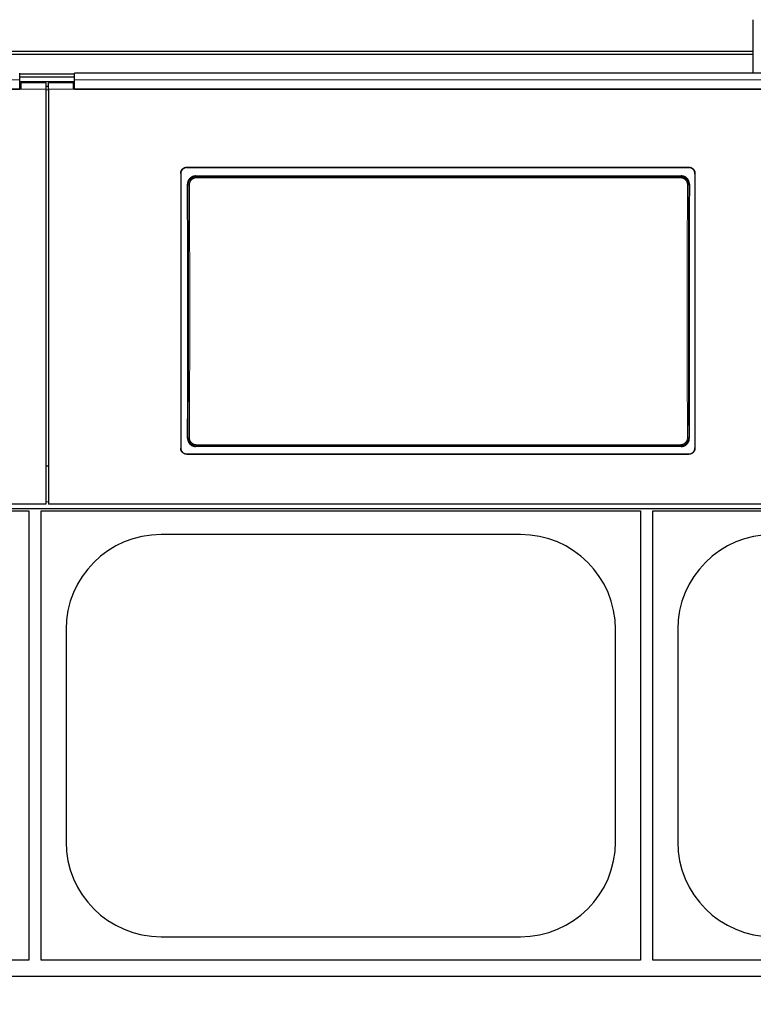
# Model space of a CAD drawing. Header units: inches. Extents: x 0 to 20790, y -12 to 14700.
# Tile 48 of 132: x 3464 to 4052, y 10798 to 11587. Entities that reach past the tile are written whole.
import ezdxf

# ---------------------------------------------------------------- set-up
doc = ezdxf.new("R2010")
doc.units = ezdxf.units.IN
doc.layers.add('1', color=7, linetype='Continuous', true_color=0xffffff)
doc.layers.add('254', color=7, linetype='Continuous', true_color=0xffffff)
doc.styles.add('latin_extended', font='simplex.shx')
doc.dimstyles.get("Standard").update_dxf_attribs({"dimtxt": 0.18, "dimasz": 0.18, "dimexe": 0.18, "dimexo": 0.0625, "dimgap": 0.09, "dimtad": 0, "dimtih": 1, "dimtoh": 1, "dimdec": 4, "dimzin": 0, "dimdsep": 46, "dimtxsty": 'Standard', "dimcen": 0.09, "dimadec": 0, "dimazin": 0, "dimtfac": 1, "dimtdec": 4, "dimtofl": 0, "dimtmove": 0, "dimatfit": 3, "dimfxl": 1, "dimtolj": 1, "dimtzin": 0, "dimarcsym": 0})

# ---------------------------------------------------------------- blocks, each defined once
blk = doc.blocks.new('_U1')
at = {"layer": '254', "color": 3, "linetype": 'Continuous', "lineweight": 13, "transparency": 16777216}
for p, q in [((1623.11, 12324.55), (1623.11, 8470.57)), ((7857.62, 10337.89), (7857.62, 8470.57)), ((1745.61, 8505.57), (7735.12, 8505.57))]:
    blk.add_line(p, q, dxfattribs=at)
at = {"layer": '254', "color": 3, "transparency": 16777216}
for points in [[(1745.61, 8525.98), (1745.61, 8485.15), (1623.11, 8505.57)], [(7735.12, 8485.15), (7735.12, 8525.98), (7857.62, 8505.57)]]:
    blk.add_solid(points, dxfattribs=at)
at = {"layer": 'Defpoints', "color": 0, "transparency": 16777216}
for p in [(1623.11, 12359.55), (7857.62, 10372.89), (7857.62, 8505.57)]:
    blk.add_point(p, dxfattribs=at)
at = {"layer": '254', "color": 2, "lineweight": 13, "transparency": 16777216, "insert": (4524.53, 8689.32), "char_height": 122.5, "attachment_point": 1, "style": 'latin_extended'}
blk.add_mtext('\\A1;6235', dxfattribs=at)

msp = doc.modelspace()

# ---------------------------------------------------------------- linework, layer by layer
at = {"layer": '1', "color": 2, "linetype": 'Continuous', "lineweight": 25}
for p, q in [((4052.119, 11561.663), (4052.119, 11587.205)), ((4052.119, 11561.663), (2836.119, 11561.663)), ((4052.119, 11559.398), (2836.119, 11559.398)), ((4052.119, 11559.398), (4052.119, 11561.663)), ((4052.119, 11544.457), (4052.119, 11559.398)), ((3464.369, 11539.084), (3464.369, 11544.457)), ((3508.369, 11543.653), (3464.369, 11543.653)), ((3508.369, 11541.055), (3464.369, 11541.055)), ((4091.369, 11544.457), (3508.369, 11544.457)), ((3508.369, 11539.084), (3508.369, 11544.457)), ((3465.369, 11531.566), (2880.369, 11531.566)), ((2881.369, 11531.571), (3464.369, 11531.571)), ((3464.369, 11531.571), (3464.369, 11539.084)), ((3465.369, 11533.645), (3464.369, 11533.645)), ((3508.362, 11537.351), (3464.38, 11537.351)), ((3485.369, 11536.645), (3465.369, 11536.645)), ((3465.369, 11536.645), (3465.369, 11531.566)), ((3485.369, 11536.645), (3485.369, 11531.566)), ((3487.369, 11533.645), (3485.369, 11533.645)), ((3485.369, 11531.566), (3485.369, 11199.196)), ((3507.369, 11536.645), (3487.369, 11536.645)), ((3487.369, 11531.566), (3487.369, 11536.645)), ((3487.369, 11531.566), (3487.369, 11199.196)), ((3507.369, 11531.566), (3507.369, 11536.645)), ((3508.369, 11533.645), (3507.369, 11533.645)), ((4092.369, 11531.566), (3507.369, 11531.566)), ((3508.369, 11531.571), (3508.369, 11539.084)), ((3508.369, 11531.571), (4091.369, 11531.571)), ((3598.369, 11469.063), (4000.369, 11469.063)), ((3598.369, 11468.759), (4000.369, 11468.759)), ((3593.369, 11464.088), (3593.369, 11244.015)), ((3605.283, 11462), (3994.455, 11462)), ((4005.369, 11464.088), (4005.369, 11244.015)), ((3994.392, 11245.346), (3605.346, 11245.346)), ((3598.369, 11239.303), (4000.369, 11239.303)), ((3598.369, 11239.034), (4000.369, 11239.034)), ((3487.369, 11229.593), (3485.369, 11229.593)), ((3485.369, 11199.196), (2860.369, 11199.196)), ((2860.369, 11195.609), (4110.369, 11195.609)), ((2991.619, 11193.691), (3471.619, 11193.691)), ((3471.619, 11193.691), (3471.619, 10833.691)), ((3481.619, 10833.691), (3481.619, 11193.691)), ((3481.619, 11193.691), (3961.619, 11193.691)), ((4112.369, 11199.196), (3487.369, 11199.196)), ((3961.619, 11193.691), (3961.619, 10833.691)), ((3971.619, 11193.691), (4451.619, 11193.691)), ((3971.619, 10833.691), (3971.619, 11193.691)), ((3865.619, 11174.791), (3577.619, 11174.791)), ((3501.519, 11098.691), (3501.519, 10928.691)), ((3941.719, 10928.691), (3941.719, 11098.691)), ((3991.519, 11098.691), (3991.519, 10928.691)), ((3577.619, 10852.591), (3865.619, 10852.591)), ((3471.619, 10833.691), (2991.619, 10833.691)), ((3961.619, 10833.691), (3481.619, 10833.691)), ((4451.619, 10833.691), (3971.619, 10833.691)), ((6996.619, 10820.69), (2964.149, 10820.69))]:
    msp.add_line(p, q, dxfattribs=at)
at = {"layer": '1', "color": 110, "linetype": 'Continuous', "lineweight": 13}
for p, q in [((3485.369, 11531.566), (3465.369, 11531.566)), ((3507.369, 11531.566), (3487.369, 11531.566)), ((3598.369, 11469.063), (3598.369, 11468.759)), ((4000.369, 11468.759), (4000.369, 11469.063)), ((3605.283, 11462), (3605.841, 11461.442)), ((3605.841, 11461.442), (3993.897, 11461.442)), ((3605.841, 11461.442), (3605.841, 11460.533)), ((3993.897, 11461.442), (3994.455, 11462)), ((3993.897, 11461.442), (3993.897, 11460.533)), ((3599.375, 11454.926), (3598.824, 11455.477)), ((3993.897, 11460.533), (3605.841, 11460.533)), ((4000.915, 11455.477), (4000.363, 11454.926)), ((3598.883, 11251.865), (3599.375, 11252.357)), ((4000.363, 11252.357), (4000.855, 11251.865)), ((3605.841, 11245.841), (3605.346, 11245.346)), ((3605.841, 11245.841), (3605.841, 11246.75)), ((3605.841, 11246.75), (3993.897, 11246.75)), ((3993.897, 11245.841), (3605.841, 11245.841)), ((3993.897, 11246.75), (3993.897, 11245.841)), ((3994.392, 11245.346), (3993.897, 11245.841)), ((3598.369, 11239.303), (3598.369, 11239.034)), ((4000.369, 11239.034), (4000.369, 11239.303)), ((3487.361, 11200.878), (3485.369, 11200.878))]:
    msp.add_line(p, q, dxfattribs=at)
at = {"layer": '1', "color": 2, "linetype": 'Continuous', "lineweight": 25}
for centre, start, end in [((3577.619, 11098.691), 90, 180), ((3865.619, 11098.691), 0, 90), ((4067.619, 11098.691), 90, 180), ((3577.619, 10928.691), 180, 270), ((3865.619, 10928.691), 270, 0), ((4067.619, 10928.691), 180, 270)]:
    msp.add_arc(centre, 76.1, start, end, dxfattribs=at)
for centre, start_param, end_param in [((3536.192, 11347.031), 4.6330009, 4.8028843), ((4063.547, 11347.031), 1.480301, 1.6501845)]:
    msp.add_ellipse(centre, major_axis=(0, 1200), ratio=0.0524078, start_param=start_param, end_param=end_param, dxfattribs=at)
at = {"layer": '1', "color": 110, "linetype": 'Continuous', "lineweight": 13}
for centre, major_axis, ratio, start_param, end_param in [((3600.374, 11454.926), (1, 0.004), 0.0844733, 1.570421, 3.0890448), ((3536.763, 11353.641), (0, 1199), 0.0524078, 4.6278141, 4.7969639), ((3537.761, 11353.641), (0, 1200), 0.0523641, 4.6278141, 4.7969639), ((4061.977, 11353.641), (0, 1200), 0.0523641, 1.4862214, 1.6553712), ((3999.365, 11454.926), (-1, 0.004), 0.0844733, 3.1941405, 4.7127643), ((4062.976, 11353.641), (0, 1199), 0.0524078, 1.4862214, 1.6553712), ((3600.374, 11252.357), (1, -0.004), 0.0844733, 3.1941405, 4.7127643), ((3999.365, 11252.357), (1, 0.004), 0.0844733, 4.7120137, 6.2306374)]:
    msp.add_ellipse(centre, major_axis=major_axis, ratio=ratio, start_param=start_param, end_param=end_param, dxfattribs=at)
for points, degree in [([(3464.369, 11539.084), (2881.369, 11539.084)], 1), ([(4091.369, 11539.084), (3508.369, 11539.084)], 1), ([(3487.369, 11531.101), (3486.703, 11531.101), (3486.036, 11531.101), (3485.369, 11531.101)], 3)]:
    msp.add_open_spline(points, degree=degree, dxfattribs=at)
at = {"layer": '1', "color": 2, "linetype": 'Continuous', "lineweight": 25}
for points, knots in [([(3593.369, 11464.088), (3593.369, 11464.252), (3593.377, 11464.415), (3593.409, 11464.738), (3593.457, 11465.058), (3593.536, 11465.373), (3593.596, 11465.569), (3593.608, 11465.608), (3593.634, 11465.685), (3593.647, 11465.724), (3593.689, 11465.84), (3593.719, 11465.916), (3593.813, 11466.142), (3593.952, 11466.436), (3594.119, 11466.714), (3594.255, 11466.916), (3594.302, 11466.983), (3594.375, 11467.081), (3594.4, 11467.114), (3594.451, 11467.179), (3594.477, 11467.211), (3594.607, 11467.369), (3594.717, 11467.49), (3594.948, 11467.719), (3595.189, 11467.937), (3595.451, 11468.131), (3595.622, 11468.245), (3595.656, 11468.267), (3595.726, 11468.311), (3595.761, 11468.332), (3595.867, 11468.396), (3595.938, 11468.436), (3596.154, 11468.551), (3596.449, 11468.69), (3596.755, 11468.799), (3596.99, 11468.871), (3597.069, 11468.892), (3597.228, 11468.932), (3597.309, 11468.95), (3597.551, 11468.999), (3597.876, 11469.047), (3598.204, 11469.063), (3598.369, 11469.063)], [0, 0, 0, 0, 0.0625, 0.0625, 0.125, 0.1875, 0.1875, 0.203125, 0.203125, 0.21875, 0.21875, 0.25, 0.25, 0.3125, 0.375, 0.375, 0.40625, 0.40625, 0.421875, 0.421875, 0.4375, 0.4375, 0.5, 0.5, 0.5625, 0.625, 0.625, 0.640625, 0.640625, 0.65625, 0.65625, 0.6875, 0.6875, 0.75, 0.8125, 0.8125, 0.84375, 0.84375, 0.875, 0.875, 0.9375, 1, 1, 1, 1]), ([(3598.369, 11468.759), (3598.204, 11468.759), (3598.041, 11468.75), (3597.716, 11468.719), (3597.394, 11468.671), (3597.077, 11468.592), (3596.881, 11468.533), (3596.842, 11468.521), (3596.764, 11468.495), (3596.725, 11468.482), (3596.608, 11468.44), (3596.532, 11468.411), (3596.305, 11468.318), (3596.01, 11468.179), (3595.73, 11468.012), (3595.527, 11467.877), (3595.426, 11467.807), (3595.328, 11467.733), (3595.263, 11467.682), (3595.231, 11467.657), (3595.072, 11467.527), (3594.95, 11467.417), (3594.72, 11467.188), (3594.501, 11466.948), (3594.306, 11466.687), (3594.192, 11466.518), (3594.169, 11466.483), (3594.125, 11466.414), (3594.103, 11466.379), (3594.04, 11466.274), (3593.999, 11466.203), (3593.884, 11465.988), (3593.744, 11465.695), (3593.634, 11465.389), (3593.563, 11465.156), (3593.541, 11465.078), (3593.501, 11464.919), (3593.482, 11464.839), (3593.434, 11464.598), (3593.386, 11464.274), (3593.369, 11463.948), (3593.369, 11463.783)], [0, 0, 0, 0, 0.0625, 0.0625, 0.125, 0.1875, 0.1875, 0.203125, 0.203125, 0.21875, 0.21875, 0.25, 0.25, 0.3125, 0.375, 0.375, 0.40625, 0.421875, 0.421875, 0.4375, 0.4375, 0.5, 0.5, 0.5625, 0.625, 0.625, 0.640625, 0.640625, 0.65625, 0.65625, 0.6875, 0.6875, 0.75, 0.8125, 0.8125, 0.84375, 0.84375, 0.875, 0.875, 0.9375, 1, 1, 1, 1]), ([(4000.369, 11469.063), (4000.534, 11469.063), (4000.698, 11469.055), (4001.023, 11469.023), (4001.345, 11468.975), (4001.661, 11468.897), (4001.858, 11468.838), (4001.897, 11468.825), (4001.975, 11468.8), (4002.014, 11468.786), (4002.13, 11468.745), (4002.207, 11468.715), (4002.434, 11468.622), (4002.729, 11468.483), (4003.008, 11468.317), (4003.212, 11468.182), (4003.312, 11468.111), (4003.411, 11468.037), (4003.476, 11467.987), (4003.508, 11467.961), (4003.667, 11467.831), (4003.788, 11467.722), (4004.019, 11467.492), (4004.238, 11467.253), (4004.433, 11466.992), (4004.547, 11466.822), (4004.569, 11466.788), (4004.613, 11466.718), (4004.635, 11466.684), (4004.699, 11466.578), (4004.739, 11466.507), (4004.855, 11466.292), (4004.994, 11465.999), (4005.104, 11465.694), (4005.176, 11465.46), (4005.198, 11465.382), (4005.238, 11465.223), (4005.256, 11465.143), (4005.305, 11464.902), (4005.353, 11464.579), (4005.369, 11464.252), (4005.369, 11464.088)], [0, 0, 0, 0, 0.0625, 0.0625, 0.125, 0.1875, 0.1875, 0.203125, 0.203125, 0.21875, 0.21875, 0.25, 0.25, 0.3125, 0.375, 0.375, 0.40625, 0.421875, 0.421875, 0.4375, 0.4375, 0.5, 0.5, 0.5625, 0.625, 0.625, 0.640625, 0.640625, 0.65625, 0.65625, 0.6875, 0.6875, 0.75, 0.8125, 0.8125, 0.84375, 0.84375, 0.875, 0.875, 0.9375, 1, 1, 1, 1]), ([(4005.369, 11463.783), (4005.369, 11463.948), (4005.361, 11464.11), (4005.329, 11464.434), (4005.281, 11464.754), (4005.202, 11465.069), (4005.143, 11465.264), (4005.13, 11465.303), (4005.105, 11465.381), (4005.091, 11465.42), (4005.05, 11465.536), (4005.02, 11465.612), (4004.926, 11465.838), (4004.787, 11466.131), (4004.619, 11466.409), (4004.483, 11466.612), (4004.436, 11466.679), (4004.363, 11466.777), (4004.338, 11466.81), (4004.288, 11466.874), (4004.262, 11466.906), (4004.131, 11467.065), (4004.021, 11467.186), (4003.791, 11467.415), (4003.55, 11467.633), (4003.288, 11467.827), (4003.117, 11467.94), (4003.083, 11467.963), (4003.013, 11468.007), (4002.978, 11468.028), (4002.872, 11468.091), (4002.801, 11468.132), (4002.584, 11468.247), (4002.29, 11468.385), (4001.983, 11468.495), (4001.749, 11468.566), (4001.67, 11468.588), (4001.51, 11468.628), (4001.43, 11468.646), (4001.187, 11468.694), (4000.863, 11468.742), (4000.534, 11468.759), (4000.369, 11468.759)], [0, 0, 0, 0, 0.0625, 0.0625, 0.125, 0.1875, 0.1875, 0.203125, 0.203125, 0.21875, 0.21875, 0.25, 0.25, 0.3125, 0.375, 0.375, 0.40625, 0.40625, 0.421875, 0.421875, 0.4375, 0.4375, 0.5, 0.5, 0.5625, 0.625, 0.625, 0.640625, 0.640625, 0.65625, 0.65625, 0.6875, 0.6875, 0.75, 0.8125, 0.8125, 0.84375, 0.84375, 0.875, 0.875, 0.9375, 1, 1, 1, 1]), ([(3605.283, 11462), (3605.068, 11462), (3604.855, 11461.989), (3604.432, 11461.947), (3604.223, 11461.916), (3603.807, 11461.833), (3603.601, 11461.781), (3603.345, 11461.703), (3603.294, 11461.687), (3603.193, 11461.653), (3603.142, 11461.635), (3602.991, 11461.581), (3602.891, 11461.542), (3602.596, 11461.418), (3602.214, 11461.235), (3601.851, 11461.016), (3601.587, 11460.838), (3601.5, 11460.776), (3601.372, 11460.68), (3601.33, 11460.647), (3601.245, 11460.581), (3601.204, 11460.547), (3600.998, 11460.376), (3600.842, 11460.232), (3600.544, 11459.931), (3600.403, 11459.773), (3600.137, 11459.444), (3600.012, 11459.273), (3599.865, 11459.049), (3599.836, 11459.004), (3599.78, 11458.913), (3599.697, 11458.776), (3599.619, 11458.637), (3599.471, 11458.355), (3599.294, 11457.972), (3599.154, 11457.573), (3599.063, 11457.267), (3599.036, 11457.164), (3598.998, 11457.009), (3598.986, 11456.956), (3598.963, 11456.852), (3598.952, 11456.8), (3598.902, 11456.538), (3598.842, 11456.117), (3598.823, 11455.691), (3598.824, 11455.477)], [0, 0, 0, 0, 0.0625, 0.0625, 0.125, 0.125, 0.1875, 0.1875, 0.203125, 0.203125, 0.21875, 0.21875, 0.25, 0.25, 0.3125, 0.375, 0.375, 0.40625, 0.40625, 0.421875, 0.421875, 0.4375, 0.4375, 0.5, 0.5, 0.5625, 0.5625, 0.625, 0.625, 0.640625, 0.640625, 0.65625, 0.6875, 0.6875, 0.75, 0.8125, 0.8125, 0.84375, 0.84375, 0.859375, 0.859375, 0.875, 0.875, 0.9375, 1, 1, 1, 1]), ([(4000.363, 11454.926), (4000.364, 11455.14), (4000.345, 11455.567), (4000.284, 11455.989), (4000.233, 11456.252), (4000.222, 11456.304), (4000.199, 11456.408), (4000.162, 11456.564), (4000.12, 11456.718), (4000.029, 11457.023), (3999.889, 11457.421), (3999.71, 11457.805), (3999.561, 11458.088), (3999.509, 11458.181), (3999.427, 11458.319), (3999.399, 11458.365), (3999.342, 11458.455), (3999.313, 11458.5), (3999.167, 11458.722), (3998.916, 11459.064), (3998.633, 11459.379), (3998.409, 11459.605), (3998.333, 11459.678), (3998.215, 11459.786), (3998.175, 11459.822), (3998.094, 11459.892), (3998.053, 11459.927), (3997.847, 11460.097), (3997.676, 11460.225), (3997.325, 11460.461), (3997.143, 11460.571), (3996.771, 11460.771), (3996.579, 11460.863), (3996.333, 11460.965), (3996.283, 11460.985), (3996.183, 11461.024), (3996.133, 11461.043), (3995.982, 11461.097), (3995.88, 11461.131), (3995.575, 11461.224), (3995.165, 11461.327), (3994.747, 11461.389), (3994.325, 11461.431), (3994.112, 11461.442), (3993.897, 11461.442)], [0, 0, 0, 0, 0.0625, 0.125, 0.125, 0.140625, 0.140625, 0.15625, 0.1875, 0.1875, 0.25, 0.3125, 0.3125, 0.34375, 0.34375, 0.359375, 0.359375, 0.375, 0.375, 0.4375, 0.5, 0.5, 0.53125, 0.53125, 0.546875, 0.546875, 0.5625, 0.5625, 0.625, 0.625, 0.6875, 0.6875, 0.75, 0.75, 0.765625, 0.765625, 0.78125, 0.78125, 0.8125, 0.8125, 0.875, 0.9375, 0.9375, 1, 1, 1, 1]), ([(4000.915, 11455.477), (4000.916, 11455.691), (4000.906, 11455.903), (4000.867, 11456.325), (4000.837, 11456.534), (4000.758, 11456.949), (4000.708, 11457.154), (4000.633, 11457.409), (4000.618, 11457.46), (4000.585, 11457.562), (4000.568, 11457.613), (4000.515, 11457.764), (4000.478, 11457.864), (4000.358, 11458.159), (4000.18, 11458.544), (3999.966, 11458.908), (3999.792, 11459.174), (3999.732, 11459.261), (3999.638, 11459.39), (3999.606, 11459.433), (3999.541, 11459.518), (3999.508, 11459.56), (3999.339, 11459.768), (3999.198, 11459.927), (3998.9, 11460.229), (3998.745, 11460.372), (3998.42, 11460.643), (3998.25, 11460.771), (3998.029, 11460.92), (3997.985, 11460.95), (3997.895, 11461.008), (3997.849, 11461.036), (3997.711, 11461.12), (3997.619, 11461.173), (3997.338, 11461.325), (3996.955, 11461.508), (3996.557, 11461.653), (3996.252, 11461.746), (3996.149, 11461.775), (3995.993, 11461.815), (3995.941, 11461.827), (3995.837, 11461.851), (3995.784, 11461.862), (3995.521, 11461.915), (3995.098, 11461.979), (3994.67, 11462), (3994.455, 11462)], [0, 0, 0, 0, 0.0625, 0.0625, 0.125, 0.125, 0.1875, 0.1875, 0.203125, 0.203125, 0.21875, 0.21875, 0.25, 0.25, 0.3125, 0.375, 0.375, 0.40625, 0.40625, 0.421875, 0.421875, 0.4375, 0.4375, 0.5, 0.5, 0.5625, 0.5625, 0.625, 0.625, 0.640625, 0.640625, 0.65625, 0.65625, 0.6875, 0.6875, 0.75, 0.8125, 0.8125, 0.84375, 0.84375, 0.859375, 0.859375, 0.875, 0.875, 0.9375, 1, 1, 1, 1]), ([(3598.883, 11251.865), (3598.882, 11251.651), (3598.892, 11251.438), (3598.931, 11251.017), (3598.961, 11250.808), (3599.041, 11250.393), (3599.091, 11250.187), (3599.166, 11249.932), (3599.182, 11249.881), (3599.215, 11249.78), (3599.232, 11249.729), (3599.285, 11249.577), (3599.322, 11249.478), (3599.442, 11249.182), (3599.621, 11248.798), (3599.835, 11248.434), (3600.009, 11248.168), (3600.07, 11248.081), (3600.164, 11247.952), (3600.196, 11247.909), (3600.261, 11247.824), (3600.294, 11247.782), (3600.463, 11247.574), (3600.605, 11247.416), (3600.902, 11247.114), (3601.058, 11246.971), (3601.383, 11246.7), (3601.553, 11246.573), (3601.774, 11246.423), (3601.818, 11246.394), (3601.909, 11246.336), (3601.954, 11246.308), (3602.092, 11246.224), (3602.184, 11246.171), (3602.465, 11246.02), (3602.848, 11245.837), (3603.246, 11245.693), (3603.551, 11245.599), (3603.654, 11245.57), (3603.809, 11245.531), (3603.861, 11245.518), (3603.966, 11245.494), (3604.018, 11245.483), (3604.281, 11245.43), (3604.704, 11245.367), (3605.131, 11245.346), (3605.346, 11245.346)], [0, 0, 0, 0, 0.0625, 0.0625, 0.125, 0.125, 0.1875, 0.1875, 0.203125, 0.203125, 0.21875, 0.21875, 0.25, 0.25, 0.3125, 0.375, 0.375, 0.40625, 0.40625, 0.421875, 0.421875, 0.4375, 0.4375, 0.5, 0.5, 0.5625, 0.5625, 0.625, 0.625, 0.640625, 0.640625, 0.65625, 0.65625, 0.6875, 0.6875, 0.75, 0.8125, 0.8125, 0.84375, 0.84375, 0.859375, 0.859375, 0.875, 0.875, 0.9375, 1, 1, 1, 1]), ([(3599.375, 11252.357), (3599.374, 11252.143), (3599.394, 11251.716), (3599.455, 11251.294), (3599.506, 11251.031), (3599.517, 11250.979), (3599.54, 11250.874), (3599.576, 11250.718), (3599.618, 11250.565), (3599.709, 11250.26), (3599.85, 11249.861), (3600.029, 11249.477), (3600.178, 11249.195), (3600.23, 11249.102), (3600.312, 11248.964), (3600.34, 11248.918), (3600.396, 11248.827), (3600.425, 11248.783), (3600.572, 11248.561), (3600.823, 11248.219), (3601.106, 11247.904), (3601.329, 11247.678), (3601.406, 11247.604), (3601.524, 11247.497), (3601.564, 11247.461), (3601.644, 11247.391), (3601.685, 11247.356), (3601.892, 11247.185), (3602.062, 11247.058), (3602.414, 11246.821), (3602.595, 11246.712), (3602.968, 11246.511), (3603.16, 11246.42), (3603.406, 11246.317), (3603.456, 11246.297), (3603.556, 11246.259), (3603.606, 11246.24), (3603.757, 11246.185), (3603.858, 11246.152), (3604.163, 11246.059), (3604.574, 11245.956), (3604.992, 11245.893), (3605.414, 11245.851), (3605.626, 11245.841), (3605.841, 11245.841)], [0, 0, 0, 0, 0.0625, 0.125, 0.125, 0.140625, 0.140625, 0.15625, 0.1875, 0.1875, 0.25, 0.3125, 0.3125, 0.34375, 0.34375, 0.359375, 0.359375, 0.375, 0.375, 0.4375, 0.5, 0.5, 0.53125, 0.53125, 0.546875, 0.546875, 0.5625, 0.5625, 0.625, 0.625, 0.6875, 0.6875, 0.75, 0.75, 0.765625, 0.765625, 0.78125, 0.78125, 0.8125, 0.8125, 0.875, 0.9375, 0.9375, 1, 1, 1, 1]), ([(3994.392, 11245.346), (3994.607, 11245.346), (3994.82, 11245.356), (3995.243, 11245.398), (3995.452, 11245.43), (3995.868, 11245.513), (3996.074, 11245.564), (3996.329, 11245.642), (3996.38, 11245.659), (3996.482, 11245.692), (3996.532, 11245.71), (3996.684, 11245.764), (3996.783, 11245.803), (3997.078, 11245.926), (3997.461, 11246.109), (3997.823, 11246.328), (3998.087, 11246.506), (3998.174, 11246.568), (3998.302, 11246.664), (3998.345, 11246.696), (3998.429, 11246.763), (3998.471, 11246.796), (3998.676, 11246.967), (3998.833, 11247.111), (3999.131, 11247.412), (3999.272, 11247.569), (3999.538, 11247.898), (3999.664, 11248.07), (3999.811, 11248.292), (3999.84, 11248.338), (3999.896, 11248.428), (3999.98, 11248.565), (4000.057, 11248.705), (4000.205, 11248.986), (4000.383, 11249.37), (4000.524, 11249.769), (4000.615, 11250.074), (4000.642, 11250.177), (4000.681, 11250.333), (4000.693, 11250.385), (4000.715, 11250.489), (4000.726, 11250.542), (4000.777, 11250.804), (4000.837, 11251.225), (4000.856, 11251.651), (4000.855, 11251.865)], [0, 0, 0, 0, 0.0625, 0.0625, 0.125, 0.125, 0.1875, 0.1875, 0.203125, 0.203125, 0.21875, 0.21875, 0.25, 0.25, 0.3125, 0.375, 0.375, 0.40625, 0.40625, 0.421875, 0.421875, 0.4375, 0.4375, 0.5, 0.5, 0.5625, 0.5625, 0.625, 0.625, 0.640625, 0.640625, 0.65625, 0.6875, 0.6875, 0.75, 0.8125, 0.8125, 0.84375, 0.84375, 0.859375, 0.859375, 0.875, 0.875, 0.9375, 1, 1, 1, 1]), ([(3593.369, 11244.284), (3593.369, 11244.119), (3593.377, 11243.956), (3593.409, 11243.633), (3593.457, 11243.312), (3593.536, 11242.997), (3593.596, 11242.801), (3593.608, 11242.762), (3593.634, 11242.684), (3593.647, 11242.645), (3593.689, 11242.529), (3593.719, 11242.453), (3593.813, 11242.227), (3593.952, 11241.933), (3594.119, 11241.655), (3594.255, 11241.452), (3594.302, 11241.385), (3594.375, 11241.287), (3594.4, 11241.254), (3594.451, 11241.189), (3594.477, 11241.157), (3594.607, 11240.999), (3594.717, 11240.878), (3594.948, 11240.648), (3595.189, 11240.43), (3595.451, 11240.236), (3595.622, 11240.122), (3595.656, 11240.1), (3595.726, 11240.056), (3595.761, 11240.034), (3595.867, 11239.971), (3595.938, 11239.931), (3596.154, 11239.815), (3596.449, 11239.677), (3596.755, 11239.567), (3596.99, 11239.496), (3597.069, 11239.474), (3597.228, 11239.434), (3597.309, 11239.416), (3597.551, 11239.367), (3597.876, 11239.319), (3598.204, 11239.303), (3598.369, 11239.303)], [0, 0, 0, 0, 0.0625, 0.0625, 0.125, 0.1875, 0.1875, 0.203125, 0.203125, 0.21875, 0.21875, 0.25, 0.25, 0.3125, 0.375, 0.375, 0.40625, 0.40625, 0.421875, 0.421875, 0.4375, 0.4375, 0.5, 0.5, 0.5625, 0.625, 0.625, 0.640625, 0.640625, 0.65625, 0.65625, 0.6875, 0.6875, 0.75, 0.8125, 0.8125, 0.84375, 0.84375, 0.875, 0.875, 0.9375, 1, 1, 1, 1]), ([(3598.369, 11239.034), (3598.204, 11239.034), (3598.041, 11239.042), (3597.716, 11239.074), (3597.394, 11239.121), (3597.077, 11239.2), (3596.881, 11239.259), (3596.842, 11239.272), (3596.764, 11239.297), (3596.725, 11239.311), (3596.608, 11239.352), (3596.532, 11239.382), (3596.305, 11239.475), (3596.01, 11239.614), (3595.73, 11239.781), (3595.527, 11239.916), (3595.426, 11239.986), (3595.328, 11240.061), (3595.263, 11240.111), (3595.231, 11240.137), (3595.072, 11240.267), (3594.95, 11240.376), (3594.72, 11240.606), (3594.501, 11240.846), (3594.306, 11241.107), (3594.192, 11241.277), (3594.169, 11241.311), (3594.125, 11241.381), (3594.103, 11241.416), (3594.04, 11241.521), (3593.999, 11241.592), (3593.884, 11241.808), (3593.744, 11242.101), (3593.634, 11242.407), (3593.563, 11242.64), (3593.541, 11242.719), (3593.501, 11242.878), (3593.482, 11242.958), (3593.434, 11243.199), (3593.386, 11243.523), (3593.369, 11243.85), (3593.369, 11244.015)], [0, 0, 0, 0, 0.0625, 0.0625, 0.125, 0.1875, 0.1875, 0.203125, 0.203125, 0.21875, 0.21875, 0.25, 0.25, 0.3125, 0.375, 0.375, 0.40625, 0.421875, 0.421875, 0.4375, 0.4375, 0.5, 0.5, 0.5625, 0.625, 0.625, 0.640625, 0.640625, 0.65625, 0.65625, 0.6875, 0.6875, 0.75, 0.8125, 0.8125, 0.84375, 0.84375, 0.875, 0.875, 0.9375, 1, 1, 1, 1]), ([(4000.369, 11239.303), (4000.534, 11239.303), (4000.698, 11239.311), (4001.023, 11239.343), (4001.345, 11239.391), (4001.661, 11239.469), (4001.858, 11239.529), (4001.897, 11239.541), (4001.975, 11239.567), (4002.014, 11239.58), (4002.13, 11239.621), (4002.207, 11239.651), (4002.434, 11239.745), (4002.729, 11239.884), (4003.008, 11240.05), (4003.212, 11240.185), (4003.312, 11240.256), (4003.411, 11240.33), (4003.476, 11240.38), (4003.508, 11240.406), (4003.667, 11240.536), (4003.788, 11240.646), (4004.019, 11240.875), (4004.238, 11241.115), (4004.433, 11241.376), (4004.547, 11241.546), (4004.569, 11241.581), (4004.613, 11241.65), (4004.635, 11241.685), (4004.699, 11241.791), (4004.739, 11241.862), (4004.855, 11242.077), (4004.994, 11242.371), (4005.104, 11242.676), (4005.176, 11242.91), (4005.198, 11242.988), (4005.238, 11243.147), (4005.256, 11243.227), (4005.305, 11243.469), (4005.353, 11243.792), (4005.369, 11244.119), (4005.369, 11244.284)], [0, 0, 0, 0, 0.0625, 0.0625, 0.125, 0.1875, 0.1875, 0.203125, 0.203125, 0.21875, 0.21875, 0.25, 0.25, 0.3125, 0.375, 0.375, 0.40625, 0.421875, 0.421875, 0.4375, 0.4375, 0.5, 0.5, 0.5625, 0.625, 0.625, 0.640625, 0.640625, 0.65625, 0.65625, 0.6875, 0.6875, 0.75, 0.8125, 0.8125, 0.84375, 0.84375, 0.875, 0.875, 0.9375, 1, 1, 1, 1]), ([(4005.369, 11244.015), (4005.369, 11243.85), (4005.361, 11243.687), (4005.329, 11243.364), (4005.281, 11243.043), (4005.202, 11242.727), (4005.143, 11242.532), (4005.13, 11242.493), (4005.105, 11242.415), (4005.091, 11242.376), (4005.05, 11242.26), (4005.02, 11242.184), (4004.926, 11241.958), (4004.787, 11241.664), (4004.619, 11241.386), (4004.483, 11241.183), (4004.436, 11241.116), (4004.363, 11241.017), (4004.338, 11240.985), (4004.288, 11240.92), (4004.262, 11240.888), (4004.131, 11240.729), (4004.021, 11240.609), (4003.791, 11240.379), (4003.55, 11240.161), (4003.288, 11239.967), (4003.117, 11239.853), (4003.083, 11239.831), (4003.013, 11239.787), (4002.978, 11239.765), (4002.872, 11239.702), (4002.801, 11239.661), (4002.584, 11239.546), (4002.29, 11239.407), (4001.983, 11239.298), (4001.749, 11239.226), (4001.67, 11239.204), (4001.51, 11239.164), (4001.43, 11239.146), (4001.187, 11239.098), (4000.863, 11239.05), (4000.534, 11239.034), (4000.369, 11239.034)], [0, 0, 0, 0, 0.0625, 0.0625, 0.125, 0.1875, 0.1875, 0.203125, 0.203125, 0.21875, 0.21875, 0.25, 0.25, 0.3125, 0.375, 0.375, 0.40625, 0.40625, 0.421875, 0.421875, 0.4375, 0.4375, 0.5, 0.5, 0.5625, 0.625, 0.625, 0.640625, 0.640625, 0.65625, 0.65625, 0.6875, 0.6875, 0.75, 0.8125, 0.8125, 0.84375, 0.84375, 0.875, 0.875, 0.9375, 1, 1, 1, 1])]:
    msp.add_open_spline(points, degree=3, knots=knots, dxfattribs=at)
at = {"layer": '1', "color": 110, "linetype": 'Continuous', "lineweight": 13}
for points, knots in [([(3605.841, 11461.442), (3605.626, 11461.442), (3605.199, 11461.42), (3604.776, 11461.357), (3604.513, 11461.304), (3604.461, 11461.293), (3604.356, 11461.269), (3604.2, 11461.232), (3604.047, 11461.188), (3603.743, 11461.095), (3603.344, 11460.951), (3602.962, 11460.768), (3602.727, 11460.642), (3602.681, 11460.616), (3602.588, 11460.562), (3602.542, 11460.535), (3602.404, 11460.452), (3602.314, 11460.394), (3602.049, 11460.215), (3601.711, 11459.961), (3601.399, 11459.675), (3601.175, 11459.449), (3601.102, 11459.371), (3600.996, 11459.252), (3600.961, 11459.212), (3600.891, 11459.131), (3600.857, 11459.089), (3600.689, 11458.881), (3600.563, 11458.71), (3600.33, 11458.356), (3600.116, 11457.992), (3599.937, 11457.608), (3599.836, 11457.361), (3599.817, 11457.312), (3599.779, 11457.212), (3599.761, 11457.161), (3599.708, 11457.01), (3599.675, 11456.908), (3599.584, 11456.603), (3599.484, 11456.192), (3599.424, 11455.774), (3599.384, 11455.353), (3599.374, 11455.14), (3599.375, 11454.926)], [0, 0, 0, 0, 0.0625, 0.125, 0.125, 0.140625, 0.140625, 0.15625, 0.1875, 0.1875, 0.25, 0.3125, 0.3125, 0.328125, 0.328125, 0.34375, 0.34375, 0.375, 0.375, 0.4375, 0.5, 0.5, 0.53125, 0.53125, 0.546875, 0.546875, 0.5625, 0.5625, 0.625, 0.625, 0.6875, 0.75, 0.75, 0.765625, 0.765625, 0.78125, 0.78125, 0.8125, 0.8125, 0.875, 0.9375, 0.9375, 1, 1, 1, 1]), ([(3605.841, 11460.533), (3605.659, 11460.533), (3605.297, 11460.514), (3604.939, 11460.461), (3604.716, 11460.416), (3604.672, 11460.406), (3604.583, 11460.386), (3604.539, 11460.375), (3604.408, 11460.342), (3604.321, 11460.318), (3604.063, 11460.238), (3603.726, 11460.116), (3603.402, 11459.961), (3603.204, 11459.854), (3603.164, 11459.832), (3603.086, 11459.787), (3603.046, 11459.763), (3602.93, 11459.693), (3602.854, 11459.644), (3602.63, 11459.492), (3602.343, 11459.276), (3602.08, 11459.034), (3601.891, 11458.842), (3601.799, 11458.743), (3601.71, 11458.641), (3601.651, 11458.572), (3601.622, 11458.537), (3601.48, 11458.361), (3601.374, 11458.215), (3601.178, 11457.915), (3600.996, 11457.607), (3600.846, 11457.282), (3600.761, 11457.073), (3600.745, 11457.031), (3600.713, 11456.946), (3600.697, 11456.903), (3600.653, 11456.775), (3600.625, 11456.689), (3600.549, 11456.431), (3600.465, 11456.083), (3600.414, 11455.729), (3600.389, 11455.461), (3600.38, 11455.327), (3600.376, 11455.191), (3600.374, 11455.101), (3600.374, 11455.056), (3600.374, 11455.01)], [0, 0, 0, 0, 0.0625, 0.125, 0.125, 0.140625, 0.140625, 0.15625, 0.15625, 0.1875, 0.1875, 0.25, 0.3125, 0.3125, 0.328125, 0.328125, 0.34375, 0.34375, 0.375, 0.375, 0.4375, 0.5, 0.5, 0.53125, 0.546875, 0.546875, 0.5625, 0.5625, 0.625, 0.625, 0.6875, 0.75, 0.75, 0.765625, 0.765625, 0.78125, 0.78125, 0.8125, 0.8125, 0.875, 0.9375, 0.9375, 0.96875, 0.984375, 0.984375, 1, 1, 1, 1]), ([(3993.897, 11460.533), (3993.988, 11460.533), (3994.079, 11460.53), (3994.26, 11460.521), (3994.35, 11460.514), (3994.619, 11460.488), (3994.974, 11460.435), (3995.322, 11460.347), (3995.581, 11460.268), (3995.666, 11460.239), (3995.794, 11460.193), (3995.837, 11460.177), (3995.921, 11460.144), (3995.963, 11460.127), (3996.172, 11460.04), (3996.334, 11459.962), (3996.65, 11459.792), (3996.803, 11459.699), (3997.1, 11459.498), (3997.244, 11459.39), (3997.419, 11459.245), (3997.453, 11459.216), (3997.521, 11459.156), (3997.622, 11459.066), (3997.719, 11458.972), (3997.908, 11458.78), (3998.147, 11458.513), (3998.359, 11458.224), (3998.482, 11458.035), (3998.507, 11457.997), (3998.555, 11457.921), (3998.578, 11457.882), (3998.647, 11457.765), (3998.691, 11457.686), (3998.816, 11457.447), (3998.967, 11457.122), (3999.085, 11456.784), (3999.162, 11456.526), (3999.185, 11456.439), (3999.217, 11456.308), (3999.227, 11456.264), (3999.247, 11456.176), (3999.256, 11456.131), (3999.299, 11455.909), (3999.35, 11455.552), (3999.366, 11455.191), (3999.365, 11455.01)], [0, 0, 0, 0, 0.03125, 0.03125, 0.0625, 0.0625, 0.125, 0.1875, 0.1875, 0.21875, 0.21875, 0.234375, 0.234375, 0.25, 0.25, 0.3125, 0.3125, 0.375, 0.375, 0.4375, 0.4375, 0.453125, 0.453125, 0.46875, 0.5, 0.5, 0.5625, 0.625, 0.625, 0.640625, 0.640625, 0.65625, 0.65625, 0.6875, 0.6875, 0.75, 0.8125, 0.8125, 0.84375, 0.84375, 0.859375, 0.859375, 0.875, 0.875, 0.9375, 1, 1, 1, 1]), ([(3600.374, 11252.272), (3600.373, 11252.091), (3600.389, 11251.731), (3600.44, 11251.373), (3600.483, 11251.151), (3600.492, 11251.107), (3600.511, 11251.018), (3600.521, 11250.974), (3600.553, 11250.843), (3600.577, 11250.756), (3600.653, 11250.499), (3600.772, 11250.161), (3600.922, 11249.836), (3601.048, 11249.597), (3601.092, 11249.518), (3601.161, 11249.401), (3601.184, 11249.362), (3601.232, 11249.285), (3601.256, 11249.247), (3601.38, 11249.059), (3601.592, 11248.77), (3601.83, 11248.503), (3602.019, 11248.311), (3602.116, 11248.217), (3602.217, 11248.127), (3602.285, 11248.067), (3602.32, 11248.038), (3602.494, 11247.893), (3602.638, 11247.785), (3602.936, 11247.584), (3603.089, 11247.491), (3603.404, 11247.32), (3603.567, 11247.243), (3603.775, 11247.156), (3603.817, 11247.139), (3603.902, 11247.106), (3603.944, 11247.09), (3604.072, 11247.043), (3604.158, 11247.015), (3604.416, 11246.936), (3604.765, 11246.848), (3605.119, 11246.795), (3605.388, 11246.768), (3605.478, 11246.761), (3605.659, 11246.752), (3605.75, 11246.75), (3605.841, 11246.75)], [0, 0, 0, 0, 0.0625, 0.125, 0.125, 0.140625, 0.140625, 0.15625, 0.15625, 0.1875, 0.1875, 0.25, 0.3125, 0.3125, 0.34375, 0.34375, 0.359375, 0.359375, 0.375, 0.375, 0.4375, 0.5, 0.5, 0.53125, 0.546875, 0.546875, 0.5625, 0.5625, 0.625, 0.625, 0.6875, 0.6875, 0.75, 0.75, 0.765625, 0.765625, 0.78125, 0.78125, 0.8125, 0.8125, 0.875, 0.9375, 0.9375, 0.96875, 0.96875, 1, 1, 1, 1]), ([(3993.897, 11245.841), (3994.112, 11245.841), (3994.54, 11245.862), (3994.963, 11245.926), (3995.225, 11245.979), (3995.278, 11245.99), (3995.382, 11246.014), (3995.538, 11246.051), (3995.692, 11246.094), (3995.996, 11246.188), (3996.394, 11246.332), (3996.777, 11246.515), (3997.011, 11246.641), (3997.058, 11246.667), (3997.151, 11246.72), (3997.197, 11246.747), (3997.335, 11246.831), (3997.425, 11246.888), (3997.689, 11247.067), (3998.028, 11247.322), (3998.34, 11247.608), (3998.563, 11247.834), (3998.636, 11247.911), (3998.743, 11248.03), (3998.778, 11248.071), (3998.847, 11248.152), (3998.881, 11248.193), (3999.05, 11248.401), (3999.175, 11248.573), (3999.408, 11248.927), (3999.623, 11249.291), (3999.802, 11249.675), (3999.902, 11249.921), (3999.922, 11249.971), (3999.959, 11250.071), (3999.978, 11250.121), (4000.031, 11250.273), (4000.064, 11250.374), (4000.154, 11250.68), (4000.255, 11251.091), (4000.315, 11251.509), (4000.354, 11251.93), (4000.364, 11252.143), (4000.363, 11252.357)], [0, 0, 0, 0, 0.0625, 0.125, 0.125, 0.140625, 0.140625, 0.15625, 0.1875, 0.1875, 0.25, 0.3125, 0.3125, 0.328125, 0.328125, 0.34375, 0.34375, 0.375, 0.375, 0.4375, 0.5, 0.5, 0.53125, 0.53125, 0.546875, 0.546875, 0.5625, 0.5625, 0.625, 0.625, 0.6875, 0.75, 0.75, 0.765625, 0.765625, 0.78125, 0.78125, 0.8125, 0.8125, 0.875, 0.9375, 0.9375, 1, 1, 1, 1]), ([(3999.365, 11252.272), (3999.365, 11252.227), (3999.365, 11252.182), (3999.363, 11252.091), (3999.358, 11251.956), (3999.349, 11251.822), (3999.324, 11251.554), (3999.274, 11251.2), (3999.19, 11250.852), (3999.113, 11250.593), (3999.086, 11250.508), (3999.041, 11250.379), (3999.026, 11250.337), (3998.994, 11250.252), (3998.977, 11250.21), (3998.893, 11250.001), (3998.742, 11249.676), (3998.561, 11249.367), (3998.365, 11249.068), (3998.259, 11248.922), (3998.117, 11248.746), (3998.088, 11248.711), (3998.029, 11248.642), (3997.94, 11248.539), (3997.848, 11248.441), (3997.659, 11248.249), (3997.395, 11248.007), (3997.109, 11247.791), (3996.885, 11247.639), (3996.809, 11247.59), (3996.692, 11247.519), (3996.653, 11247.496), (3996.575, 11247.451), (3996.535, 11247.429), (3996.337, 11247.322), (3996.012, 11247.167), (3995.675, 11247.044), (3995.418, 11246.965), (3995.331, 11246.941), (3995.199, 11246.907), (3995.155, 11246.897), (3995.067, 11246.876), (3995.023, 11246.867), (3994.8, 11246.822), (3994.441, 11246.768), (3994.079, 11246.75), (3993.897, 11246.75)], [0, 0, 0, 0, 0.015625, 0.015625, 0.03125, 0.0625, 0.0625, 0.125, 0.1875, 0.1875, 0.21875, 0.21875, 0.234375, 0.234375, 0.25, 0.25, 0.3125, 0.375, 0.375, 0.4375, 0.4375, 0.453125, 0.453125, 0.46875, 0.5, 0.5, 0.5625, 0.625, 0.625, 0.65625, 0.65625, 0.671875, 0.671875, 0.6875, 0.6875, 0.75, 0.8125, 0.8125, 0.84375, 0.84375, 0.859375, 0.859375, 0.875, 0.875, 0.9375, 1, 1, 1, 1])]:
    msp.add_open_spline(points, degree=3, knots=knots, dxfattribs=at)

# ---------------------------------------------------------------- dimensions: what is measured, and where the dimension line sits
at = {"layer": '254', "color": 2, "linetype": 'Continuous', "lineweight": 13}
dim = msp.add_linear_dim(base=(7857.619, 8505.565), p1=(1623.113, 12359.55), p2=(7857.619, 10372.893), dimstyle='Standard', override={"dimscale": 35, "dimtxt": 3.5, "dimasz": 3.5, "dimexe": 1, "dimexo": 1, "dimgap": 1.75, "dimtad": 1, "dimtih": 1, "dimtoh": 0, "dimdec": 0, "dimlfac": 1, "dimzin": 8, "dimdsep": 46, "dimlunit": 2, "dimtxsty": 'latin_extended', "dimsah": 1, "dimse1": 0, "dimse2": 0, "dimsd1": 0, "dimsd2": 0, "dimclrd": 3, "dimclre": 3, "dimclrt": 2, "dimtol": 0, "dimtm": -0.1, "dimtfac": 0.714286, "dimtdec": 3, "dimtofl": 1, "dimtmove": 0, "dimtzin": 8, "dimlwd": 13, "dimlwe": 13}, dxfattribs=at)
dim.commit()
dim.dimension.update_dxf_attribs({"geometry": '_U1', "text_midpoint": (4740.366, 8505.565), "dimtype": 160})

doc.saveas('drawing.dxf')
